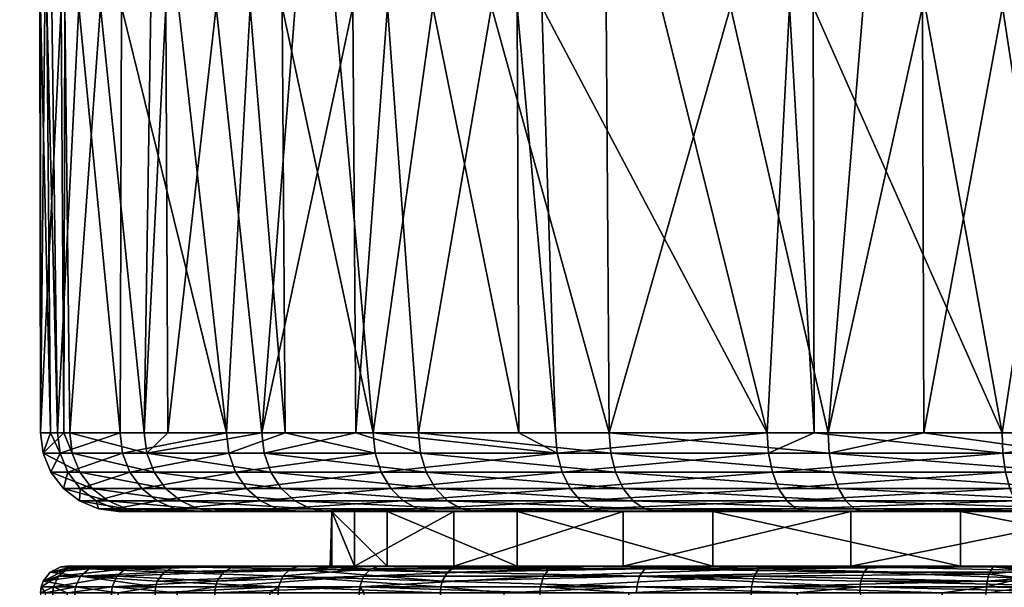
# Model space of a CAD drawing. Extents: x -0.085 to 0.085, y -0.067 to -0.001.
# Tile 23 of 33: x -0.028 to -0.009, y -0.025 to -0.015. Entities that reach past the tile are written whole.
import ezdxf

# ---------------------------------------------------------------- set-up
doc = ezdxf.new("R2010")
doc.units = 0
doc.layers.add('mesh', color=7, linetype='CONTINUOUS')

msp = doc.modelspace()

# ---------------------------------------------------------------- meshes
at = {"layer": 'mesh'}
mesh = msp.add_polyface(dxfattribs=at)
corners = [(-0.030561, -0.012618, 0.077519), (-0.03038, -0.012702, 0.077061), (-0.035426, -0.012702, 0.074765), (-0.032218, -0.012618, -0.076845), (-0.032028, -0.012702, -0.076391), (-0.031894, -0.012702, -0.076439), (-0.040354, -0.012106, -0.073868), (-0.032545, -0.012106, -0.077626), (-0.032662, -0.011709, -0.077905), (-0.040167, -0.012415, -0.073525), (-0.032394, -0.012415, -0.077265), (-0.039948, -0.012618, -0.073125), (-0.039713, -0.012702, -0.072693), (-0.024146, -0.012618, -0.07975), (-0.024278, -0.012415, -0.080187), (-0.024391, -0.012106, -0.080561), (-0.024479, -0.011709, -0.080851), (-0.027416, -0.012702, 0.078057), (-0.030728, -0.012415, 0.077943), (-0.022428, -0.012618, 0.08025), (-0.030871, -0.012106, 0.078307), (-0.022551, -0.012415, 0.080689), (-0.030982, -0.011709, 0.078589), (-0.022656, -0.012106, 0.081066), (-0.038369, -0.012618, 0.073966), (-0.038579, -0.012415, 0.07437), (-0.038759, -0.012106, 0.074718), (-0.038899, -0.011709, 0.074986), (-0.021255, -0.013711, -0.050941), (-0.038143, -0.012702, 0.073529), (-0.023635, -0.013711, 0.049882), (-0.028719, -0.013711, 0.047138), (-0.046976, -0.012702, -0.068225), (-0.031382, -0.013711, -0.045409), (-0.026463, -0.013711, -0.048441), (-0.018913, -0.014316, 0.020033), (-0.020903, -0.014316, 0.017946), (-0.04188, -0.013711, 0.035956), (-0.024177, -0.014316, 0.013208), (-0.048441, -0.013711, 0.026463), (-0.022664, -0.014316, 0.015663), (-0.025144, -0.014316, 0.011195), (-0.025426, -0.014316, 0.010609), (-0.050941, -0.013711, 0.021255), (-0.026395, -0.014316, 0.007893), (-0.052884, -0.013711, 0.015814), (-0.027076, -0.014316, 0.00509), (-0.054247, -0.013711, 0.010199), (-0.055016, -0.013711, 0.004473), (-0.027459, -0.014316, 0.002232), (-0.02755, -0.014316), (-0.027143, -0.014316, 0.004592), (-0.054744, -0.013711, -0.007063), (-0.027417, -0.014316, -0.002302), (-0.027323, -0.014316, -0.003525), (-0.055182, -0.013711, -0.001302), (-0.027542, -0.014316, -0.00065), (-0.043878, -0.013711, -0.033489), (-0.022918, -0.014316, -0.015226), (-0.0219, -0.014316, -0.016715), (-0.047138, -0.013711, -0.028719), (-0.023527, -0.014316, -0.014334), (-0.035956, -0.013711, -0.04188), (-0.017946, -0.014316, -0.020903), (-0.040137, -0.013711, -0.037892), (-0.018417, -0.014316, -0.020454), (-0.020033, -0.014316, -0.018913), (-0.027528, -0.025409, 0.001174), (-0.027443, -0.025521, 0.001902), (-0.02754, -0.025521, 0.001175), (-0.027292, -0.025409, -0.003788), (-0.027542, -0.022466, 0.00066), (-0.027347, -0.022466, -0.002298), (-0.027491, -0.022854, 0.000659), (-0.033489, -0.013711, 0.043878), (-0.016715, -0.014316, 0.0219), (-0.037892, -0.013711, 0.040137), (-0.049882, -0.013711, -0.023635), (-0.025993, -0.014316, -0.009129), (-0.024897, -0.014316, -0.011796), (-0.053706, -0.013711, -0.012747), (-0.026805, -0.014316, -0.006362)]
mesh.append_faces([[corners[k] for k in face] for face in [(0, 1, 2, 2), (3, 4, 5, 5), (6, 7, 8, 8), (9, 10, 7, 7), (11, 3, 10, 10), (12, 4, 3, 3), (13, 3, 5, 5), (14, 10, 3, 3), (15, 7, 10, 10), (16, 8, 7, 7), (0, 17, 1, 1), (18, 19, 0, 0), (20, 21, 18, 18), (22, 23, 20, 20), (24, 0, 2, 2), (25, 18, 0, 0), (26, 20, 18, 18), (27, 22, 20, 20), (28, 5, 4, 4), (29, 30, 31, 31), (2, 30, 29, 29), (2, 1, 30, 30), (32, 33, 34, 34), (4, 12, 34, 34), (35, 36, 37, 37), (38, 39, 40, 40), (41, 39, 38, 38), (42, 43, 41, 41), (44, 45, 42, 42), (46, 47, 44, 44), (48, 49, 50, 50), (47, 51, 49, 49), (52, 53, 54, 54), (55, 56, 53, 53), (57, 58, 59, 59), (60, 61, 58, 58), (62, 63, 33, 33), (64, 65, 62, 62), (59, 66, 64, 64), (67, 68, 69, 69), (69, 70, 67, 67), (71, 50, 49, 49), (71, 56, 50, 50), (72, 56, 71, 71), (72, 53, 56, 56), (72, 71, 73, 73), (74, 75, 76, 76), (77, 78, 79, 79), (80, 81, 78, 78)]])
mesh = msp.add_polyface(dxfattribs=at)
corners = [(-0.022428, -0.012618, 0.08025), (-0.022296, -0.012702, 0.079777), (-0.027416, -0.012702, 0.078057), (-0.024146, -0.012618, -0.07975), (-0.024003, -0.012702, -0.079279), (-0.023728, -0.012702, -0.079348), (-0.031894, -0.012702, -0.076439), (-0.024278, -0.012415, -0.080187), (-0.032218, -0.012618, -0.076845), (-0.015724, -0.012702, -0.081327), (-0.019106, -0.012702, 0.080493), (-0.030561, -0.012618, 0.077519), (-0.015814, -0.013711, -0.052884), (-0.018291, -0.013711, 0.052079), (-0.03038, -0.012702, 0.077061), (-0.023635, -0.013711, 0.049882), (-0.032028, -0.012702, -0.076391), (-0.026463, -0.013711, -0.048441), (-0.021255, -0.013711, -0.050941), (-0.011796, -0.014316, 0.024897), (-0.028719, -0.013711, 0.047138), (-0.04188, -0.013711, 0.035956), (-0.021562, -0.014316, 0.017091), (-0.022664, -0.014316, 0.015663), (-0.020903, -0.014316, 0.017946), (-0.031382, -0.013711, -0.045409), (-0.015663, -0.014316, -0.022664), (-0.035956, -0.013711, -0.04188), (-0.018417, -0.014316, -0.020454), (-0.017946, -0.014316, -0.020903), (-0.040137, -0.013711, -0.037892), (-0.020033, -0.014316, -0.018913), (-0.023305, -0.022466, 0.014693), (-0.021506, -0.022466, 0.017048), (-0.024177, -0.014316, 0.013208), (-0.025105, -0.022466, 0.011174), (-0.025144, -0.014316, 0.011195), (-0.025554, -0.022466, 0.010295), (-0.025426, -0.014316, 0.010609), (-0.026395, -0.014316, 0.007893), (-0.026982, -0.022466, 0.005567), (-0.027076, -0.014316, 0.00509), (-0.027094, -0.022466, 0.004587), (-0.027143, -0.014316, 0.004592), (-0.027542, -0.022466, 0.00066), (-0.027459, -0.014316, 0.002232), (-0.027217, -0.022466, -0.004269), (-0.027417, -0.014316, -0.002302), (-0.027347, -0.022466, -0.002298), (-0.027323, -0.014316, -0.003525), (-0.026805, -0.014316, -0.006362), (-0.026018, -0.022466, -0.00906), (-0.023982, -0.022466, -0.01356), (-0.023527, -0.014316, -0.014334), (-0.024897, -0.014316, -0.011796), (-0.02286, -0.022466, -0.015185), (-0.022918, -0.014316, -0.015226), (-0.021175, -0.022466, -0.017624), (-0.0219, -0.014316, -0.016715), (-0.037892, -0.013711, 0.040137), (-0.016715, -0.014316, 0.0219), (-0.018913, -0.014316, 0.020033), (-0.033489, -0.013711, 0.043878), (-0.025993, -0.014316, -0.009129)]
mesh.append_faces([[corners[k] for k in face] for face in [(0, 1, 2, 2), (3, 4, 5, 5), (3, 6, 4, 4), (7, 8, 3, 3), (5, 9, 3, 3), (0, 10, 1, 1), (11, 0, 2, 2), (12, 5, 4, 4), (13, 2, 1, 1), (13, 14, 2, 2), (15, 14, 13, 13), (16, 17, 18, 18), (18, 4, 6, 6), (18, 12, 4, 4), (15, 19, 20, 20), (21, 22, 23, 23), (21, 24, 22, 22), (25, 26, 17, 17), (27, 28, 29, 29), (30, 31, 28, 28), (32, 22, 33, 33), (32, 23, 22, 22), (32, 34, 23, 23), (35, 34, 32, 32), (35, 36, 34, 34), (37, 36, 35, 35), (37, 38, 36, 36), (37, 39, 38, 38), (40, 39, 37, 37), (40, 41, 39, 39), (42, 41, 40, 40), (42, 43, 41, 41), (44, 43, 42, 42), (44, 45, 43, 43), (46, 47, 48, 48), (46, 49, 47, 47), (46, 50, 49, 49), (51, 50, 46, 46), (52, 53, 54, 54), (55, 53, 52, 52), (55, 56, 53, 53), (57, 56, 55, 55), (57, 58, 56, 56), (59, 60, 61, 61), (62, 20, 60, 60), (51, 63, 50, 50), (52, 63, 51, 51), (52, 54, 63, 63)]])
mesh = msp.add_polyface(dxfattribs=at)
corners = [(-0.014058, -0.012618, 0.082131), (-0.013975, -0.012702, 0.081646), (-0.019106, -0.012702, 0.080493), (-0.015818, -0.012618, -0.08181), (-0.015724, -0.012702, -0.081327), (-0.015302, -0.012702, -0.081387), (-0.024146, -0.012618, -0.07975), (-0.007279, -0.012702, -0.082513), (-0.010588, -0.012702, 0.082048), (-0.022428, -0.012618, 0.08025), (-0.022551, -0.012415, 0.080689), (-0.015814, -0.013711, -0.052884), (-0.023728, -0.012702, -0.079348), (-0.010199, -0.013711, -0.054247), (-0.012747, -0.013711, 0.053706), (-0.022296, -0.012702, 0.079777), (-0.021255, -0.013711, -0.050941), (-0.012755, -0.014316, -0.024395), (-0.010609, -0.014316, -0.025426), (-0.026463, -0.013711, -0.048441), (-0.007893, -0.014316, -0.026395), (-0.006283, -0.014316, -0.026786), (-0.018291, -0.013711, 0.052079), (-0.006362, -0.014316, 0.026805), (-0.023635, -0.013711, 0.049882), (-0.010662, -0.014316, 0.025363), (-0.011796, -0.014316, 0.024897), (-0.009129, -0.014316, 0.025993), (-0.014334, -0.014316, 0.023527), (-0.028719, -0.013711, 0.047138), (-0.013208, -0.014316, -0.024177), (-0.015663, -0.014316, -0.022664), (-0.031382, -0.013711, -0.045409), (-0.017946, -0.014316, -0.020903), (-0.01247, -0.022466, 0.024566), (-0.016656, -0.022466, 0.021945), (-0.020307, -0.022466, 0.018618), (-0.018913, -0.014316, 0.020033), (-0.020903, -0.014316, 0.017946), (-0.021506, -0.022466, 0.017048), (-0.021562, -0.014316, 0.017091), (-0.021175, -0.022466, -0.017624), (-0.020033, -0.014316, -0.018913), (-0.0219, -0.014316, -0.016715), (-0.018385, -0.022466, -0.020423), (-0.018417, -0.014316, -0.020454), (-0.017688, -0.022466, -0.021122), (-0.013632, -0.022466, -0.023941), (-0.012735, -0.022466, -0.02435), (-0.017655, -0.022854, -0.021083), (-0.013607, -0.022854, -0.023896), (-0.016715, -0.014316, 0.0219)]
mesh.append_faces([[corners[k] for k in face] for face in [(0, 1, 2, 2), (3, 4, 5, 5), (6, 4, 3, 3), (5, 7, 3, 3), (0, 8, 1, 1), (9, 0, 2, 2), (10, 0, 9, 9), (11, 4, 12, 12), (13, 4, 11, 11), (13, 5, 4, 4), (14, 2, 1, 1), (15, 2, 14, 14), (16, 17, 18, 18), (16, 19, 17, 17), (18, 11, 16, 16), (18, 20, 11, 11), (21, 13, 11, 11), (14, 22, 15, 15), (14, 23, 22, 22), (24, 25, 26, 26), (22, 25, 24, 24), (22, 27, 25, 25), (23, 27, 22, 22), (26, 28, 29, 29), (19, 30, 17, 17), (19, 31, 30, 30), (32, 33, 31, 31), (28, 34, 35, 35), (28, 26, 34, 34), (36, 37, 35, 35), (36, 38, 37, 37), (39, 38, 36, 36), (39, 40, 38, 38), (41, 42, 43, 43), (44, 42, 41, 41), (44, 45, 42, 42), (46, 45, 44, 44), (46, 33, 45, 45), (47, 33, 46, 46), (47, 31, 33, 33), (47, 30, 31, 31), (48, 30, 47, 47), (48, 17, 30, 30), (49, 46, 44, 44), (49, 47, 46, 46), (50, 48, 47, 47), (29, 28, 51, 51), (28, 35, 51, 51), (35, 37, 51, 51)]])
mesh = msp.add_polyface(dxfattribs=at)
corners = [(-0.006283, -0.014316, -0.026786), (-0.015814, -0.013711, -0.052884), (-0.007893, -0.014316, -0.026395), (-0.00509, -0.014316, -0.027076), (-0.010199, -0.013711, -0.054247), (-0.007883, -0.022466, 0.026398), (-0.009129, -0.014316, 0.025993), (-0.006362, -0.014316, 0.026805), (-0.010636, -0.022466, 0.025299), (-0.010662, -0.014316, 0.025363), (-0.01247, -0.022466, 0.024566), (-0.011796, -0.014316, 0.024897), (-0.009139, -0.022466, -0.02599), (-0.012755, -0.014316, -0.024395), (-0.012735, -0.022466, -0.02435), (-0.010609, -0.014316, -0.025426), (-0.006265, -0.022466, -0.026719), (-0.007869, -0.022854, 0.026349), (-0.012447, -0.022854, 0.024521), (-0.009122, -0.022854, -0.025942), (-0.004343, -0.022854, -0.027154), (-0.009072, -0.023216, -0.025801), (-0.013533, -0.023216, -0.023766), (-0.013607, -0.022854, -0.023896), (-0.007826, -0.023216, 0.026205), (-0.012379, -0.023216, 0.024387), (-0.003021, -0.023216, 0.027182), (-0.008993, -0.023527, -0.025576), (-0.004319, -0.023216, -0.027006), (-0.013415, -0.023527, -0.023559), (-0.007758, -0.023527, 0.025977), (-0.012271, -0.023527, 0.024174), (-0.002995, -0.023527, 0.026945), (-0.00889, -0.023765, -0.025283), (-0.004282, -0.023527, -0.02677), (-0.013261, -0.023765, -0.023289), (-0.007669, -0.023765, 0.025679), (-0.012131, -0.023765, 0.023897), (-0.00296, -0.023765, 0.026636), (-0.00877, -0.023915, -0.024941), (-0.004233, -0.023765, -0.026464), (-0.013082, -0.023915, -0.022975), (-0.007565, -0.023915, 0.025333), (-0.011967, -0.023915, 0.023575), (-0.00292, -0.023915, 0.026276), (-0.008641, -0.023966, -0.024575), (-0.004175, -0.023915, -0.026106), (-0.01289, -0.023966, -0.022637), (-0.007454, -0.023966, 0.024961), (-0.011791, -0.023966, 0.023229), (-0.002877, -0.023966, 0.025891)]
mesh.append_faces([[corners[k] for k in face] for face in [(0, 1, 2, 2), (3, 4, 0, 0), (5, 6, 7, 7), (8, 6, 5, 5), (8, 9, 6, 6), (10, 9, 8, 8), (10, 11, 9, 9), (12, 13, 14, 14), (12, 15, 13, 13), (12, 2, 15, 15), (16, 2, 12, 12), (16, 0, 2, 2), (17, 18, 8, 8), (8, 5, 17, 17), (18, 10, 8, 8), (19, 20, 16, 16), (19, 12, 14, 14), (16, 12, 19, 19), (19, 21, 20, 20), (19, 22, 21, 21), (23, 22, 19, 19), (18, 24, 25, 25), (17, 24, 18, 18), (17, 26, 24, 24), (21, 27, 28, 28), (21, 29, 27, 27), (22, 29, 21, 21), (25, 30, 31, 31), (24, 30, 25, 25), (24, 32, 30, 30), (27, 33, 34, 34), (27, 35, 33, 33), (29, 35, 27, 27), (31, 36, 37, 37), (30, 36, 31, 31), (30, 38, 36, 36), (33, 39, 40, 40), (33, 41, 39, 39), (35, 41, 33, 33), (37, 42, 43, 43), (36, 42, 37, 37), (36, 44, 42, 42), (39, 45, 46, 46), (39, 47, 45, 45), (41, 47, 39, 39), (43, 48, 49, 49), (42, 48, 43, 43), (42, 50, 48, 48)]])
mesh = msp.add_polyface(dxfattribs=at)
corners = [(-0.027491, -0.022854, 0.000659), (-0.027167, -0.022854, -0.004261), (-0.027347, -0.022466, -0.002298), (-0.025507, -0.022854, 0.010276), (-0.025554, -0.022466, 0.010295), (-0.025105, -0.022466, 0.011174), (-0.026982, -0.022466, 0.005567), (-0.026932, -0.022854, 0.005557), (-0.027094, -0.022466, 0.004587), (-0.027542, -0.022466, 0.00066), (-0.027217, -0.022466, -0.004269), (-0.026018, -0.022466, -0.00906), (-0.025969, -0.022854, -0.009043), (-0.023982, -0.022466, -0.01356), (-0.027019, -0.023216, -0.004237), (-0.025828, -0.023216, -0.008994), (-0.027341, -0.023216, 0.000655), (-0.026785, -0.023216, 0.005526), (-0.025368, -0.023216, 0.01022), (-0.026783, -0.023527, -0.0042), (-0.025603, -0.023527, -0.008915), (-0.027103, -0.023527, 0.000649), (-0.026551, -0.023527, 0.005478), (-0.025147, -0.023527, 0.010131), (-0.026476, -0.023765, -0.004152), (-0.025309, -0.023765, -0.008813), (-0.026792, -0.023765, 0.000642), (-0.026247, -0.023765, 0.005416), (-0.024858, -0.023765, 0.010015), (-0.026119, -0.023915, -0.004096), (-0.024968, -0.023915, -0.008694), (-0.026431, -0.023915, 0.000633), (-0.025893, -0.023915, 0.005342), (-0.024523, -0.023915, 0.00988), (-0.025735, -0.023966, -0.004036), (-0.026043, -0.023966, 0.000624), (-0.025513, -0.023966, 0.005264)]
mesh.append_faces([[corners[k] for k in face] for face in [(0, 1, 2, 2), (3, 4, 5, 5), (3, 6, 4, 4), (7, 6, 3, 3), (7, 8, 6, 6), (0, 8, 7, 7), (0, 9, 8, 8), (1, 10, 2, 2), (1, 11, 10, 10), (12, 11, 1, 1), (12, 13, 11, 11), (12, 14, 15, 15), (1, 14, 12, 12), (1, 16, 14, 14), (0, 16, 1, 1), (0, 17, 16, 16), (7, 17, 0, 0), (7, 18, 17, 17), (3, 18, 7, 7), (15, 19, 20, 20), (14, 19, 15, 15), (14, 21, 19, 19), (16, 21, 14, 14), (16, 22, 21, 21), (17, 22, 16, 16), (17, 23, 22, 22), (18, 23, 17, 17), (20, 24, 25, 25), (19, 24, 20, 20), (19, 26, 24, 24), (21, 26, 19, 19), (21, 27, 26, 26), (22, 27, 21, 21), (22, 28, 27, 27), (23, 28, 22, 22), (25, 29, 30, 30), (24, 29, 25, 25), (24, 31, 29, 29), (26, 31, 24, 24), (26, 32, 31, 31), (27, 32, 26, 26), (27, 33, 32, 32), (28, 33, 27, 27), (29, 34, 30, 30), (29, 35, 34, 34), (31, 35, 29, 29), (31, 36, 35, 35), (32, 36, 31, 31)]])
mesh = msp.add_polyface(dxfattribs=at)
corners = [(-0.020905, -0.025016, 0.006854), (-0.024889, -0.025016, 0.010633), (-0.026394, -0.025016, 0.00599), (-0.019629, -0.023966, -0.009935), (-0.024601, -0.023966, -0.008567), (-0.021531, -0.023966, -0.004517), (-0.022676, -0.023966, -0.012822), (-0.021967, -0.023966, 0.00121), (-0.025513, -0.023966, 0.005264), (-0.020905, -0.023966, 0.006854), (-0.026043, -0.023966, 0.000624), (-0.025735, -0.023966, -0.004036), (-0.024163, -0.023966, 0.009735), (-0.022036, -0.023966, 0.013893), (-0.023262, -0.022854, 0.014666), (-0.023305, -0.022466, 0.014693), (-0.021506, -0.022466, 0.017048), (-0.025507, -0.022854, 0.010276), (-0.025105, -0.022466, 0.011174), (-0.023937, -0.022854, -0.013535), (-0.023982, -0.022466, -0.01356), (-0.025969, -0.022854, -0.009043), (-0.02286, -0.022466, -0.015185), (-0.021136, -0.022854, -0.017591), (-0.021175, -0.022466, -0.017624), (-0.023807, -0.023216, -0.013461), (-0.025828, -0.023216, -0.008994), (-0.023135, -0.023216, 0.014586), (-0.025368, -0.023216, 0.01022), (-0.020159, -0.023216, 0.018482), (-0.023599, -0.023527, -0.013344), (-0.021021, -0.023216, -0.017496), (-0.025603, -0.023527, -0.008915), (-0.022933, -0.023527, 0.014458), (-0.025147, -0.023527, 0.010131), (-0.019983, -0.023527, 0.018321), (-0.023329, -0.023765, -0.013191), (-0.020838, -0.023527, -0.017343), (-0.025309, -0.023765, -0.008813), (-0.022671, -0.023765, 0.014293), (-0.024858, -0.023765, 0.010015), (-0.019754, -0.023765, 0.018111), (-0.023014, -0.023915, -0.013013), (-0.020599, -0.023765, -0.017144), (-0.024968, -0.023915, -0.008694), (-0.022365, -0.023915, 0.0141), (-0.024523, -0.023915, 0.00988), (-0.025893, -0.023915, 0.005342), (-0.021967, -0.025016, 0.00121), (-0.022, -0.025016), (-0.018419, -0.025016, 0.012031), (-0.022575, -0.025016, 0.014929)]
mesh.append_faces([[corners[k] for k in face] for face in [(0, 1, 2, 2), (3, 4, 5, 5), (3, 6, 4, 4), (7, 8, 9, 9), (7, 10, 8, 8), (5, 10, 7, 7), (5, 11, 10, 10), (4, 11, 5, 5), (9, 12, 13, 13), (8, 12, 9, 9), (14, 15, 16, 16), (17, 15, 14, 14), (17, 18, 15, 15), (19, 20, 21, 21), (19, 22, 20, 20), (23, 22, 19, 19), (23, 24, 22, 22), (19, 25, 23, 23), (19, 26, 25, 25), (21, 26, 19, 19), (17, 27, 28, 28), (14, 27, 17, 17), (14, 29, 27, 27), (25, 30, 31, 31), (25, 32, 30, 30), (26, 32, 25, 25), (28, 33, 34, 34), (27, 33, 28, 28), (27, 35, 33, 33), (30, 36, 37, 37), (30, 38, 36, 36), (32, 38, 30, 30), (34, 39, 40, 40), (33, 39, 34, 34), (33, 41, 39, 39), (36, 42, 43, 43), (36, 44, 42, 42), (38, 44, 36, 36), (40, 45, 46, 46), (39, 45, 40, 40), (42, 4, 6, 6), (44, 4, 42, 42), (44, 11, 4, 4), (47, 12, 8, 8), (46, 12, 47, 47), (46, 13, 12, 12), (45, 13, 46, 46), (7, 48, 49, 49), (50, 51, 1, 1)]])
mesh = msp.add_polyface(dxfattribs=at)
corners = [(-0.018419, -0.025016, 0.012031), (-0.024889, -0.025016, 0.010633), (-0.020905, -0.025016, 0.006854), (-0.016388, -0.023966, -0.014677), (-0.022676, -0.023966, -0.012822), (-0.019629, -0.023966, -0.009935), (-0.020022, -0.023966, -0.016665), (-0.018419, -0.023966, 0.012031), (-0.022036, -0.023966, 0.013893), (-0.019201, -0.023966, 0.017604), (-0.020905, -0.023966, 0.006854), (-0.020269, -0.022854, 0.018583), (-0.020307, -0.022466, 0.018618), (-0.016625, -0.022854, 0.021904), (-0.021506, -0.022466, 0.017048), (-0.023262, -0.022854, 0.014666), (-0.017655, -0.022854, -0.021083), (-0.021175, -0.022466, -0.017624), (-0.021136, -0.022854, -0.017591), (-0.018385, -0.022466, -0.020423), (-0.021021, -0.023216, -0.017496), (-0.017559, -0.023216, -0.020968), (-0.023807, -0.023216, -0.013461), (-0.020159, -0.023216, 0.018482), (-0.016535, -0.023216, 0.021785), (-0.020838, -0.023527, -0.017343), (-0.017406, -0.023527, -0.020785), (-0.023599, -0.023527, -0.013344), (-0.019983, -0.023527, 0.018321), (-0.023135, -0.023216, 0.014586), (-0.016391, -0.023527, 0.021595), (-0.020599, -0.023765, -0.017144), (-0.023329, -0.023765, -0.013191), (-0.019754, -0.023765, 0.018111), (-0.022933, -0.023527, 0.014458), (-0.016203, -0.023765, 0.021347), (-0.020321, -0.023915, -0.016913), (-0.017207, -0.023765, -0.020547), (-0.023014, -0.023915, -0.013013), (-0.022671, -0.023765, 0.014293), (-0.019488, -0.023915, 0.017867), (-0.022365, -0.023915, 0.0141), (-0.015984, -0.023915, 0.021059), (-0.016974, -0.023915, -0.020269), (-0.015749, -0.023966, 0.02075), (-0.021967, -0.023966, 0.00121), (-0.022, -0.025016), (-0.021531, -0.025016, -0.004517), (-0.021967, -0.025016, 0.00121), (-0.019629, -0.025016, -0.009935), (-0.021531, -0.023966, -0.004517), (-0.016388, -0.025016, -0.014677), (-0.021053, -0.025016, -0.017009), (-0.017656, -0.025016, -0.020513), (-0.014677, -0.025016, 0.016388), (-0.022575, -0.025016, 0.014929)]
mesh.append_faces([[corners[k] for k in face] for face in [(0, 1, 2, 2), (3, 4, 5, 5), (3, 6, 4, 4), (7, 8, 9, 9), (10, 8, 7, 7), (11, 12, 13, 13), (11, 14, 12, 12), (15, 14, 11, 11), (16, 17, 18, 18), (16, 19, 17, 17), (16, 20, 21, 21), (18, 20, 16, 16), (18, 22, 20, 20), (11, 23, 15, 15), (11, 24, 23, 23), (13, 24, 11, 11), (21, 25, 26, 26), (20, 25, 21, 21), (20, 27, 25, 25), (23, 28, 29, 29), (23, 30, 28, 28), (24, 30, 23, 23), (25, 31, 26, 26), (25, 32, 31, 31), (28, 33, 34, 34), (28, 35, 33, 33), (31, 36, 37, 37), (31, 38, 36, 36), (39, 40, 41, 41), (33, 40, 39, 39), (33, 42, 40, 40), (36, 6, 43, 43), (36, 4, 6, 6), (38, 4, 36, 36), (41, 9, 8, 8), (40, 9, 41, 41), (40, 44, 9, 9), (45, 46, 47, 47), (45, 2, 48, 48), (10, 2, 45, 45), (10, 0, 2, 2), (7, 0, 10, 10), (5, 47, 49, 49), (50, 47, 5, 5), (50, 45, 47, 47), (51, 52, 53, 53), (49, 52, 51, 51), (54, 55, 0, 0)]])
mesh = msp.add_polyface(dxfattribs=at)
corners = [(-0.012031, -0.023966, -0.018419), (-0.016725, -0.023966, -0.019972), (-0.016388, -0.023966, -0.014677), (-0.01289, -0.023966, -0.022637), (-0.020022, -0.023966, -0.016665), (-0.014677, -0.023966, 0.016388), (-0.015749, -0.023966, 0.02075), (-0.011791, -0.023966, 0.023229), (-0.019201, -0.023966, 0.017604), (-0.018419, -0.023966, 0.012031), (-0.012447, -0.022854, 0.024521), (-0.016656, -0.022466, 0.021945), (-0.01247, -0.022466, 0.024566), (-0.016625, -0.022854, 0.021904), (-0.020307, -0.022466, 0.018618), (-0.013607, -0.022854, -0.023896), (-0.013632, -0.022466, -0.023941), (-0.017655, -0.022854, -0.021083), (-0.009122, -0.022854, -0.025942), (-0.012735, -0.022466, -0.02435), (-0.017559, -0.023216, -0.020968), (-0.013533, -0.023216, -0.023766), (-0.012379, -0.023216, 0.024387), (-0.016535, -0.023216, 0.021785), (-0.017406, -0.023527, -0.020785), (-0.013415, -0.023527, -0.023559), (-0.012271, -0.023527, 0.024174), (-0.016391, -0.023527, 0.021595), (-0.017207, -0.023765, -0.020547), (-0.013261, -0.023765, -0.023289), (-0.020599, -0.023765, -0.017144), (-0.016203, -0.023765, 0.021347), (-0.019983, -0.023527, 0.018321), (-0.012131, -0.023765, 0.023897), (-0.016974, -0.023915, -0.020269), (-0.013082, -0.023915, -0.022975), (-0.020321, -0.023915, -0.016913), (-0.015984, -0.023915, 0.021059), (-0.019754, -0.023765, 0.018111), (-0.011967, -0.023915, 0.023575), (-0.019488, -0.023915, 0.017867), (-0.014677, -0.025016, 0.016388), (-0.018419, -0.025016, 0.012031), (-0.009935, -0.025016, 0.019629), (-0.009935, -0.023966, 0.019629), (-0.016388, -0.025016, -0.014677), (-0.012031, -0.025016, -0.018419), (-0.019629, -0.025016, -0.009935), (-0.019629, -0.023966, -0.009935), (-0.017656, -0.025016, -0.020513), (-0.013686, -0.025016, -0.02335), (-0.015845, -0.025016, 0.021942), (-0.011647, -0.025016, 0.024431)]
mesh.append_faces([[corners[k] for k in face] for face in [(0, 1, 2, 2), (0, 3, 1, 1), (1, 4, 2, 2), (5, 6, 7, 7), (5, 8, 6, 6), (9, 8, 5, 5), (10, 11, 12, 12), (13, 11, 10, 10), (13, 14, 11, 11), (15, 16, 17, 17), (18, 19, 15, 15), (15, 20, 21, 21), (17, 20, 15, 15), (13, 22, 23, 23), (10, 22, 13, 13), (21, 24, 25, 25), (20, 24, 21, 21), (23, 26, 27, 27), (22, 26, 23, 23), (25, 28, 29, 29), (24, 28, 25, 25), (24, 30, 28, 28), (27, 31, 32, 32), (27, 33, 31, 31), (26, 33, 27, 27), (29, 34, 35, 35), (28, 34, 29, 29), (28, 36, 34, 34), (31, 37, 38, 38), (31, 39, 37, 37), (33, 39, 31, 31), (35, 1, 3, 3), (34, 1, 35, 35), (34, 4, 1, 1), (37, 6, 40, 40), (37, 7, 6, 6), (39, 7, 37, 37), (9, 41, 42, 42), (5, 41, 9, 9), (5, 43, 41, 41), (44, 43, 5, 5), (0, 45, 46, 46), (2, 45, 0, 0), (2, 47, 45, 45), (48, 47, 2, 2), (45, 49, 46, 46), (49, 50, 46, 46), (43, 51, 41, 41), (43, 52, 51, 51)]])
mesh = msp.add_polyface(dxfattribs=at)
corners = [(-0.0071, -0.025029, 0.026233), (-0.011647, -0.025016, 0.024431), (-0.007071, -0.025016, 0.026125), (-0.007199, -0.025409, 0.026596), (-0.011857, -0.025409, 0.024871), (-0.011842, -0.025302, 0.024839), (-0.007202, -0.025521, 0.026608), (-0.011862, -0.025521, 0.024882), (-0.009444, -0.039751, -0.025765), (-0.009441, -0.025521, -0.025898), (-0.010284, -0.025521, -0.025501), (-0.007388, -0.035839, 0.026463), (-0.013076, -0.025521, 0.024163), (-0.004517, -0.025016, 0.021531), (-0.009935, -0.025016, 0.019629), (-0.009935, -0.023966, 0.019629), (-0.011791, -0.023966, 0.023229), (-0.007454, -0.023966, 0.024961), (-0.014677, -0.023966, 0.016388), (-0.006854, -0.023966, -0.020905), (-0.01289, -0.023966, -0.022637), (-0.012031, -0.023966, -0.018419), (-0.008641, -0.023966, -0.024575), (-0.012031, -0.025016, -0.018419), (-0.006854, -0.025016, -0.020905), (-0.009391, -0.025166, -0.025759), (-0.00875, -0.025245, -0.026121), (-0.008682, -0.025099, -0.025993), (-0.009425, -0.025302, -0.025852), (-0.009437, -0.025409, -0.025887), (-0.008785, -0.025429, -0.026185), (-0.00927, -0.025016, -0.025428), (-0.007924, -0.025016, -0.02621), (-0.008432, -0.025016, -0.02582), (-0.009308, -0.025029, -0.025533), (-0.008057, -0.025098, -0.026392), (-0.007649, -0.025428, -0.027027), (-0.00817, -0.025335, -0.026546), (-0.0082, -0.025516, -0.026585), (-0.007598, -0.025244, -0.026975), (-0.008335, -0.025516, -0.026466), (-0.013686, -0.025016, -0.02335), (-0.013796, -0.025066, -0.023538), (-0.011695, -0.025029, 0.024532), (-0.007153, -0.025127, 0.026427), (-0.011782, -0.025127, 0.024713), (-0.007189, -0.025302, 0.026561), (-0.013884, -0.025206, -0.023689), (-0.013932, -0.025409, -0.023771)]
mesh.append_faces([[corners[k] for k in face] for face in [(0, 1, 2, 2), (3, 4, 5, 5), (6, 4, 3, 3), (6, 7, 4, 4), (8, 9, 10, 10), (7, 11, 12, 12), (13, 1, 14, 14), (13, 2, 1, 1), (15, 16, 17, 17), (18, 16, 15, 15), (19, 20, 21, 21), (19, 22, 20, 20), (15, 13, 14, 14), (19, 23, 24, 24), (21, 23, 19, 19), (25, 26, 27, 27), (28, 26, 25, 25), (29, 26, 28, 28), (29, 30, 26, 26), (30, 29, 9, 9), (31, 32, 33, 33), (34, 32, 31, 31), (27, 34, 25, 25), (27, 35, 34, 34), (36, 37, 38, 38), (39, 35, 37, 37), (38, 30, 40, 40), (37, 30, 38, 38), (37, 26, 30, 30), (35, 26, 37, 37), (35, 27, 26, 26), (35, 32, 34, 34), (41, 34, 31, 31), (42, 25, 34, 34), (0, 43, 1, 1), (44, 43, 0, 0), (44, 45, 43, 43), (46, 45, 44, 44), (46, 5, 45, 45), (3, 5, 46, 46), (47, 28, 25, 25), (48, 29, 28, 28), (10, 29, 48, 48), (9, 29, 10, 10), (23, 31, 24, 24), (23, 41, 31, 31), (24, 33, 32, 32), (31, 33, 24, 24)]])
mesh = msp.add_polyface(dxfattribs=at)
corners = [(-0.007199, -0.025409, 0.026596), (-0.006674, -0.025521, 0.0267), (-0.007202, -0.025521, 0.026608), (-0.007388, -0.035839, 0.026463), (-0.009935, -0.023966, 0.019629), (-0.007454, -0.023966, 0.024961), (-0.004517, -0.023966, 0.021531), (-0.004114, -0.023966, -0.025723), (-0.008641, -0.023966, -0.024575), (-0.006854, -0.023966, -0.020905), (-0.004517, -0.025016, 0.021531), (-0.005821, -0.025299, -0.031604), (-0.006122, -0.025299, -0.030171), (-0.006159, -0.025405, -0.030174), (-0.006023, -0.025165, -0.030163), (-0.006095, -0.025516, -0.030539), (-0.005856, -0.025405, -0.031616), (-0.006172, -0.025516, -0.030176), (-0.006116, -0.025025, -0.028638), (-0.006543, -0.025016, -0.027624), (-0.006865, -0.025025, -0.027313), (-0.007312, -0.025016, -0.026679), (-0.007924, -0.025016, -0.02621), (-0.00625, -0.025333, -0.029457), (-0.006361, -0.025163, -0.028734), (-0.006464, -0.025333, -0.028774), (-0.006142, -0.025163, -0.029432), (-0.006326, -0.025515, -0.029294), (-0.00629, -0.025516, -0.029501), (-0.006512, -0.025515, -0.028836), (-0.006794, -0.025427, -0.028145), (-0.007162, -0.025334, -0.02754), (-0.007203, -0.025514, -0.027574), (-0.00673, -0.025244, -0.028109), (-0.007073, -0.025164, -0.027473), (-0.006604, -0.025098, -0.028038), (-0.005856, -0.025054, -0.030149), (-0.005673, -0.025016, -0.030133), (-0.005941, -0.025016, -0.028863), (-0.007598, -0.025244, -0.026975), (-0.00817, -0.025335, -0.026546), (-0.007649, -0.025428, -0.027027), (-0.007497, -0.025098, -0.026872), (-0.008057, -0.025098, -0.026392), (-0.007407, -0.025514, -0.027284), (-0.007189, -0.025302, 0.026561), (-0.002306, -0.025409, 0.027457), (-0.007153, -0.025127, 0.026427), (-0.002303, -0.025302, 0.02742), (-0.006177, -0.03977, -0.030101)]
mesh.append_faces([[corners[k] for k in face] for face in [(0, 1, 2, 2), (1, 3, 2, 2), (4, 5, 6, 6), (7, 8, 9, 9), (6, 10, 4, 4), (11, 12, 13, 13), (11, 14, 12, 12), (13, 15, 16, 16), (13, 17, 15, 15), (18, 19, 20, 20), (20, 21, 22, 22), (23, 24, 25, 25), (23, 26, 24, 24), (23, 27, 28, 28), (25, 27, 23, 23), (25, 29, 27, 27), (12, 26, 23, 23), (14, 26, 12, 12), (30, 31, 32, 32), (33, 31, 30, 30), (33, 34, 31, 31), (35, 34, 33, 33), (36, 18, 26, 26), (37, 38, 18, 18), (25, 30, 29, 29), (25, 33, 30, 30), (24, 33, 25, 25), (24, 35, 33, 33), (39, 40, 41, 41), (42, 43, 39, 39), (20, 43, 42, 42), (43, 20, 22, 22), (13, 28, 17, 17), (13, 23, 28, 28), (13, 12, 23, 23), (31, 44, 32, 32), (41, 44, 31, 31), (14, 36, 26, 26), (31, 39, 41, 41), (34, 39, 31, 31), (34, 42, 39, 39), (34, 20, 42, 42), (35, 20, 34, 34), (35, 18, 20, 20), (24, 18, 35, 35), (24, 26, 18, 18), (45, 46, 0, 0), (47, 48, 45, 45), (28, 49, 17, 17)]])
mesh = msp.add_polyface(dxfattribs=at)
corners = [(-0.022983, -0.025409, 0.015198), (-0.025338, -0.025409, 0.010824), (-0.025305, -0.025302, 0.01081), (-0.02704, -0.025016, 0.001153), (-0.026503, -0.025029, 0.006015), (-0.027152, -0.025029, 0.001158), (-0.026394, -0.025016, 0.00599), (-0.026808, -0.025016, -0.003721), (-0.026919, -0.025029, -0.003736), (-0.025704, -0.025016, -0.008474), (-0.02581, -0.025029, -0.008509), (-0.021531, -0.025016, -0.004517), (-0.022, -0.025016), (-0.021967, -0.025016, 0.00121), (-0.022575, -0.025016, 0.014929), (-0.024992, -0.025029, 0.010676), (-0.024889, -0.025016, 0.010633), (-0.022757, -0.025066, 0.015049), (-0.025177, -0.025127, 0.010756), (-0.022903, -0.025206, 0.015145), (-0.026606, -0.025066, 0.006039), (-0.026777, -0.025206, 0.006077), (-0.02687, -0.025409, 0.006098), (-0.027492, -0.025302, 0.001173), (-0.027528, -0.025409, 0.001174), (-0.027353, -0.025127, 0.001167), (-0.027024, -0.025066, -0.003751), (-0.027197, -0.025206, -0.003775), (-0.027292, -0.025409, -0.003788), (-0.025911, -0.025066, -0.008543), (-0.026077, -0.025206, -0.008597), (-0.026168, -0.025409, -0.008627), (-0.024161, -0.025302, -0.013168), (-0.024193, -0.025409, -0.013186), (-0.02404, -0.025127, -0.013102), (-0.023863, -0.025029, -0.013006), (-0.021358, -0.025206, -0.017256)]
mesh.append_faces([[corners[k] for k in face] for face in [(0, 1, 2, 2), (3, 4, 5, 5), (3, 6, 4, 4), (5, 7, 3, 3), (5, 8, 7, 7), (8, 9, 7, 7), (8, 10, 9, 9), (11, 7, 9, 9), (12, 3, 7, 7), (13, 6, 3, 3), (14, 15, 16, 16), (17, 18, 15, 15), (19, 2, 18, 18), (0, 2, 19, 19), (15, 6, 16, 16), (15, 4, 6, 6), (15, 20, 4, 4), (18, 20, 15, 15), (18, 21, 20, 20), (2, 21, 18, 18), (1, 21, 2, 2), (1, 22, 21, 21), (23, 22, 24, 24), (23, 21, 22, 22), (25, 21, 23, 23), (25, 20, 21, 21), (5, 20, 25, 25), (5, 4, 20, 20), (25, 8, 5, 5), (25, 26, 8, 8), (23, 26, 25, 25), (23, 27, 26, 26), (24, 27, 23, 23), (24, 28, 27, 27), (26, 10, 8, 8), (26, 29, 10, 10), (27, 29, 26, 26), (27, 30, 29, 29), (28, 30, 27, 27), (28, 31, 30, 30), (32, 31, 33, 33), (32, 30, 31, 31), (34, 30, 32, 32), (34, 29, 30, 30), (35, 29, 34, 34), (35, 10, 29, 29), (35, 9, 10, 10), (33, 36, 32, 32)]])
mesh = msp.add_polyface(dxfattribs=at)
corners = [(-0.021531, -0.025016, -0.004517), (-0.025704, -0.025016, -0.008474), (-0.019629, -0.025016, -0.009935), (-0.022, -0.025016), (-0.026808, -0.025016, -0.003721), (-0.021967, -0.025016, 0.00121), (-0.02704, -0.025016, 0.001153), (-0.020905, -0.025016, 0.006854), (-0.026394, -0.025016, 0.00599), (-0.013796, -0.025066, -0.023538), (-0.009308, -0.025029, -0.025533), (-0.013686, -0.025016, -0.02335), (-0.022757, -0.025066, 0.015049), (-0.024992, -0.025029, 0.010676), (-0.022575, -0.025016, 0.014929), (-0.022903, -0.025206, 0.015145), (-0.025177, -0.025127, 0.010756), (-0.021222, -0.025066, -0.017146), (-0.017656, -0.025016, -0.020513), (-0.021053, -0.025016, -0.017009), (-0.017798, -0.025066, -0.020678), (-0.021358, -0.025206, -0.017256), (-0.017912, -0.025206, -0.02081), (-0.021432, -0.025409, -0.017316), (-0.017975, -0.025409, -0.020883), (-0.011695, -0.025029, 0.024532), (-0.015845, -0.025016, 0.021942), (-0.011647, -0.025016, 0.024431), (-0.015973, -0.025066, 0.022119), (-0.011782, -0.025127, 0.024713), (-0.016075, -0.025206, 0.02226), (-0.011842, -0.025302, 0.024839), (-0.011857, -0.025409, 0.024871), (-0.016131, -0.025409, 0.022338), (-0.019854, -0.025302, 0.019053), (-0.01988, -0.025409, 0.019078), (-0.019754, -0.025127, 0.018957), (-0.019608, -0.025029, 0.018818), (-0.022983, -0.025409, 0.015198), (-0.02404, -0.025127, -0.013102), (-0.023863, -0.025029, -0.013006), (-0.024161, -0.025302, -0.013168), (-0.024193, -0.025409, -0.013186), (-0.013884, -0.025206, -0.023689), (-0.013932, -0.025409, -0.023771), (-0.009391, -0.025166, -0.025759), (-0.009425, -0.025302, -0.025852), (-0.014677, -0.025016, 0.016388)]
mesh.append_faces([[corners[k] for k in face] for face in [(0, 1, 2, 2), (3, 4, 0, 0), (5, 6, 3, 3), (7, 8, 5, 5), (9, 10, 11, 11), (12, 13, 14, 14), (15, 16, 12, 12), (17, 18, 19, 19), (17, 20, 18, 18), (21, 20, 17, 17), (21, 22, 20, 20), (23, 22, 21, 21), (23, 24, 22, 22), (25, 26, 27, 27), (25, 28, 26, 26), (29, 28, 25, 25), (29, 30, 28, 28), (31, 30, 29, 29), (32, 30, 31, 31), (32, 33, 30, 30), (34, 33, 35, 35), (34, 30, 33, 33), (36, 30, 34, 34), (36, 28, 30, 30), (37, 28, 36, 36), (37, 26, 28, 28), (36, 14, 37, 37), (36, 12, 14, 14), (34, 12, 36, 36), (34, 15, 12, 12), (35, 15, 34, 34), (35, 38, 15, 15), (39, 19, 40, 40), (39, 17, 19, 19), (41, 17, 39, 39), (41, 21, 17, 17), (42, 23, 21, 21), (20, 11, 18, 18), (20, 9, 11, 11), (22, 9, 20, 20), (22, 43, 9, 9), (24, 43, 22, 22), (24, 44, 43, 43), (43, 45, 9, 9), (44, 46, 43, 43), (2, 40, 19, 19), (2, 1, 40, 40), (47, 37, 14, 14), (47, 26, 37, 37)]])
mesh = msp.add_polyface(dxfattribs=at)
corners = [(-0.013932, -0.025409, -0.023771), (-0.013938, -0.025521, -0.023781), (-0.010284, -0.025521, -0.025501), (-0.017975, -0.025409, -0.020883), (-0.017982, -0.025521, -0.020892), (-0.016283, -0.025521, -0.022106), (-0.026168, -0.025409, -0.008627), (-0.026179, -0.025521, -0.008631), (-0.024922, -0.025521, -0.011533), (-0.027292, -0.025409, -0.003788), (-0.027303, -0.025521, -0.00379), (-0.027029, -0.025521, -0.00497), (-0.02687, -0.025409, 0.006098), (-0.026881, -0.025521, 0.006101), (-0.027443, -0.025521, 0.001902), (-0.025338, -0.025409, 0.010824), (-0.025349, -0.025521, 0.010829), (-0.026054, -0.025521, 0.008654), (-0.016131, -0.025409, 0.022338), (-0.016138, -0.025521, 0.022347), (-0.018674, -0.025521, 0.020142), (-0.011857, -0.025409, 0.024871), (-0.011862, -0.025521, 0.024882), (-0.013076, -0.025521, 0.024163), (-0.01988, -0.025409, 0.019078), (-0.019888, -0.025521, 0.019086), (-0.022983, -0.025409, 0.015198), (-0.022992, -0.025521, 0.015205), (-0.023152, -0.025521, 0.014907), (-0.027528, -0.025409, 0.001174), (-0.02754, -0.025521, 0.001175), (-0.024193, -0.025409, -0.013186), (-0.024204, -0.025521, -0.013192), (-0.021432, -0.025409, -0.017316), (-0.021441, -0.025521, -0.017323), (-0.021344, -0.025521, -0.017424), (-0.021023, -0.06518, 0.017289), (-0.022803, -0.06518, 0.014677), (-0.025769, -0.06518, 0.008765), (-0.025815, -0.06518, 0.008575), (-0.026923, -0.06518, 0.004004), (-0.027045, -0.06518, 0.001879), (-0.025144, -0.06518, -0.010423), (-0.026605, -0.06518, -0.005748), (-0.026707, -0.06518, -0.004919), (-0.027205, -0.06518, -0.000886), (-0.022869, -0.06518, -0.014761), (-0.021003, -0.06518, -0.017149), (-0.012011, -0.06518, -0.024426), (-0.016139, -0.06518, -0.021911)]
mesh.append_faces([[corners[k] for k in face] for face in [(0, 1, 2, 2), (3, 4, 5, 5), (6, 7, 8, 8), (9, 10, 11, 11), (12, 13, 14, 14), (15, 16, 17, 17), (18, 19, 20, 20), (21, 22, 23, 23), (23, 18, 21, 21), (23, 19, 18, 18), (24, 20, 25, 25), (24, 18, 20, 20), (25, 26, 24, 24), (25, 27, 26, 26), (26, 16, 15, 15), (26, 28, 16, 16), (27, 28, 26, 26), (17, 12, 15, 15), (17, 13, 12, 12), (29, 12, 14, 14), (30, 10, 9, 9), (11, 6, 9, 9), (11, 7, 6, 6), (31, 8, 32, 32), (31, 6, 8, 8), (32, 33, 31, 31), (32, 34, 33, 33), (33, 4, 3, 3), (33, 35, 4, 4), (34, 35, 33, 33), (5, 0, 3, 3), (5, 1, 0, 0), (36, 25, 20, 20), (36, 27, 25, 25), (37, 28, 27, 27), (38, 16, 28, 28), (39, 17, 16, 16), (40, 13, 17, 17), (41, 14, 13, 13), (7, 42, 8, 8), (11, 43, 7, 7), (10, 44, 11, 11), (30, 45, 10, 10), (46, 32, 8, 8), (46, 34, 32, 32), (47, 35, 34, 34), (48, 2, 1, 1), (49, 5, 4, 4), (49, 1, 5, 5)]])

doc.saveas('drawing.dxf')
